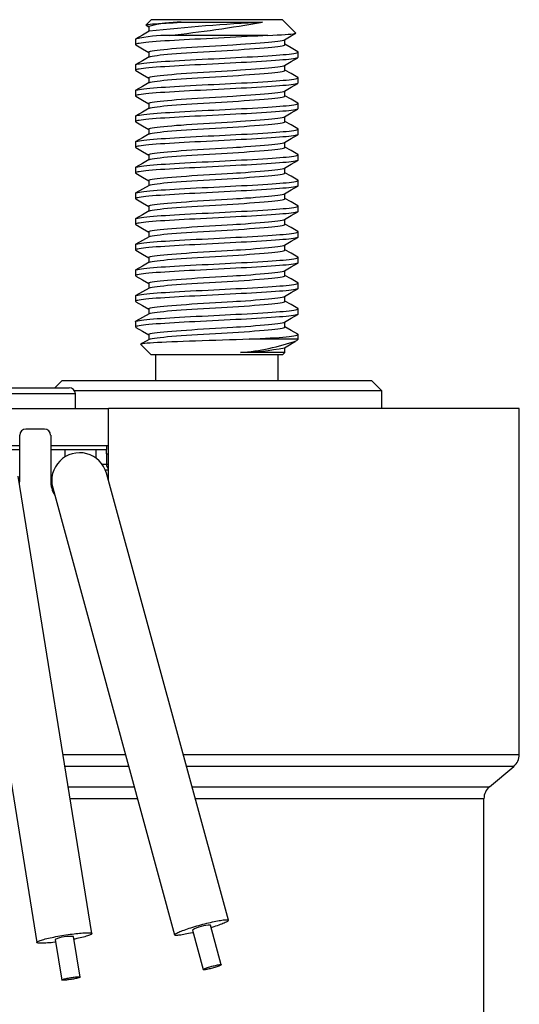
# Paper-space layout 'Sheet1' of a CAD drawing. Header units: millimetres. Extents: x 0 to 756, y -181 to 613.
# Tile 21 of 22: x 284 to 309, y 558 to 605. Entities that reach past the tile are written whole.
import ezdxf

# ---------------------------------------------------------------- set-up
doc = ezdxf.new("R2010")
doc.units = ezdxf.units.MM

psp = doc.layouts.new('Sheet1')

# ---------------------------------------------------------------- linework, layer by layer
at = {"color": 7, "linetype": 'Continuous', "lineweight": 25}
for p, q in [((290.826, 605.374), (290.572, 605.12)), ((297.176, 605.374), (290.826, 605.374)), ((297.823, 604.726), (297.176, 605.374)), ((290.576, 605.105), (290.699, 605.034)), ((290.699, 605.045), (290.699, 604.801)), ((292.279, 605.247), (296.206, 605.247)), ((290.064, 604.424), (290.064, 604.167)), ((296.467, 604.612), (291.701, 604.612)), ((297.303, 604.168), (297.303, 604.412)), ((290.699, 603.8), (290.699, 603.556)), ((297.938, 603.544), (297.938, 603.802)), ((290.064, 603.179), (290.064, 602.922)), ((297.303, 602.924), (297.303, 603.167)), ((290.699, 602.555), (290.699, 602.312)), ((297.938, 602.3), (297.938, 602.557)), ((290.064, 601.935), (290.064, 601.677)), ((297.303, 601.679), (297.303, 601.922)), ((290.699, 601.311), (290.699, 601.067)), ((297.938, 601.055), (297.938, 601.313)), ((290.064, 600.69), (290.064, 600.433)), ((297.303, 600.435), (297.303, 600.678)), ((290.699, 600.066), (290.699, 599.823)), ((297.938, 599.811), (297.938, 600.068)), ((290.064, 599.446), (290.064, 599.188)), ((297.303, 599.19), (297.303, 599.433)), ((290.699, 598.822), (290.699, 598.578)), ((297.938, 598.566), (297.938, 598.823)), ((290.064, 598.201), (290.064, 597.944)), ((297.303, 597.945), (297.303, 598.189)), ((290.699, 597.577), (290.699, 597.333)), ((297.938, 597.321), (297.938, 597.579)), ((290.064, 596.956), (290.064, 596.699)), ((297.303, 596.701), (297.303, 596.944)), ((290.699, 596.332), (290.699, 596.089)), ((297.938, 596.077), (297.938, 596.334)), ((290.064, 595.712), (290.064, 595.454)), ((297.303, 595.456), (297.303, 595.699)), ((290.699, 595.088), (290.699, 594.844)), ((297.938, 594.832), (297.938, 595.09)), ((290.064, 594.467), (290.064, 594.21)), ((297.303, 594.212), (297.303, 594.455)), ((290.699, 593.843), (290.699, 593.6)), ((297.938, 593.588), (297.938, 593.845)), ((290.064, 593.223), (290.064, 592.965)), ((297.303, 592.967), (297.303, 593.21)), ((290.699, 592.599), (290.699, 592.355)), ((297.938, 592.343), (297.938, 592.6)), ((290.064, 591.978), (290.064, 591.721)), ((297.303, 591.722), (297.303, 591.966)), ((290.699, 591.354), (290.699, 591.11)), ((297.938, 591.098), (297.938, 591.356)), ((290.064, 590.733), (290.064, 590.476)), ((297.303, 590.478), (297.303, 590.721)), ((290.699, 590.109), (290.699, 589.866)), ((297.938, 589.88), (297.938, 590.111)), ((290.313, 589.63), (290.826, 589.118)), ((297.938, 589.88), (295.566, 589.88)), ((297.875, 589.817), (297.938, 589.88)), ((297.176, 589.118), (290.826, 589.118)), ((291.029, 589.118), (291.029, 587.874)), ((297.303, 589.245), (295.142, 589.245)), ((296.972, 587.874), (296.972, 589.118)), ((297.176, 589.118), (297.303, 589.245)), ((297.303, 589.245), (297.303, 589.476)), ((286.501, 587.874), (286.154, 587.527)), ((286.501, 587.874), (290.304, 587.874)), ((290.304, 587.874), (301.501, 587.874)), ((302.001, 587.374), (301.501, 587.874)), ((287.151, 587.227), (282.151, 587.227)), ((282.451, 587.527), (286.851, 587.527)), ((290.057, 587.374), (287.112, 587.374)), ((287.151, 586.527), (287.151, 587.227)), ((302.001, 587.374), (290.057, 587.374)), ((302.001, 586.527), (302.001, 587.374)), ((272.551, 586.527), (288.751, 586.527)), ((288.751, 583.027), (288.751, 586.527)), ((308.654, 586.527), (288.751, 586.527)), ((308.654, 569.755), (308.654, 586.527)), ((285.651, 585.527), (284.751, 585.527)), ((284.451, 583.027), (284.451, 585.227)), ((285.951, 585.227), (285.951, 583.027)), ((281.651, 584.727), (284.451, 584.727)), ((284.451, 584.527), (281.651, 584.527)), ((285.951, 584.727), (288.651, 584.727)), ((288.651, 584.527), (285.951, 584.527)), ((286.651, 584.181), (286.651, 584.527)), ((288.151, 584.114), (288.151, 584.527)), ((288.651, 584.727), (288.751, 584.727)), ((288.651, 584.727), (288.651, 584.535)), ((288.651, 584.327), (288.651, 584.535)), ((288.651, 584.327), (288.751, 584.327)), ((288.651, 584.327), (288.651, 583.827)), ((288.438, 583.827), (288.651, 583.827)), ((288.651, 583.827), (288.751, 583.827)), ((288.751, 583.527), (288.605, 583.527)), ((294.558, 561.712), (288.653, 583.382)), ((287.947, 561.066), (284.383, 583.241)), ((281.718, 582.812), (285.281, 560.637)), ((286.048, 582.672), (291.953, 561.002)), ((286.552, 569.755), (289.568, 569.755)), ((292.367, 569.755), (308.654, 569.755)), ((289.728, 569.171), (286.645, 569.171)), ((308.382, 569.171), (292.527, 569.171)), ((307.212, 568.189), (308.382, 569.171)), ((286.803, 568.189), (289.996, 568.189)), ((292.794, 568.189), (307.212, 568.189)), ((290.155, 567.605), (286.897, 567.605)), ((306.94, 567.605), (292.953, 567.605)), ((306.94, 532.729), (306.94, 567.605)), ((294.213, 559.556), (293.69, 561.476)), ((287.374, 558.959), (287.059, 560.923)), ((292.821, 561.239), (293.344, 559.319)), ((286.17, 560.78), (286.486, 558.816))]:
    psp.add_line(p, q, dxfattribs=at)
at = {"color": 7, "linetype": 'Continuous', "lineweight": 25, "flags": 128}
for points in [[(290.716, 604.811), (290.397, 604.626), (290.078, 604.441)], [(290.577, 605.106), (290.568, 605.115), (290.584, 605.126), (290.623, 605.136), (290.686, 605.147), (290.774, 605.157), (290.888, 605.168), (291.018, 605.179), (291.171, 605.189), (291.346, 605.2), (291.542, 605.212), (291.709, 605.22), (291.889, 605.229), (292.079, 605.238), (292.279, 605.247)], [(296.467, 604.612), (296.233, 604.596), (295.987, 604.581), (295.731, 604.567), (295.467, 604.552), (295.198, 604.538), (294.925, 604.524), (294.648, 604.51), (294.364, 604.496), (294.075, 604.482), (293.784, 604.467), (293.494, 604.452), (293.205, 604.437), (292.938, 604.422), (292.677, 604.408), (292.424, 604.395), (292.181, 604.381), (291.948, 604.369), (291.712, 604.355), (291.485, 604.341), (291.27, 604.326), (291.068, 604.311), (290.881, 604.296), (290.712, 604.281), (290.569, 604.267), (290.443, 604.253), (290.335, 604.239), (290.245, 604.226), (290.174, 604.213), (290.117, 604.199), (290.08, 604.185), (290.064, 604.17), (290.069, 604.156), (290.081, 604.149)], [(290.701, 603.8), (290.706, 603.813), (290.737, 603.83), (290.791, 603.846), (290.87, 603.863), (290.974, 603.88), (291.102, 603.898), (291.254, 603.916), (291.428, 603.934), (291.618, 603.951), (291.825, 603.969), (292.047, 603.986), (292.279, 604.002), (292.529, 604.018), (292.793, 604.036), (293.069, 604.053), (293.354, 604.071), (293.645, 604.089), (293.933, 604.107), (294.219, 604.124), (294.501, 604.141), (294.776, 604.157), (294.96, 604.168), (295.142, 604.18), (295.396, 604.196), (295.642, 604.213), (295.878, 604.23), (296.101, 604.247), (296.308, 604.264), (296.498, 604.281), (296.668, 604.297), (296.818, 604.313), (296.956, 604.33), (297.074, 604.347), (297.168, 604.364), (297.239, 604.382), (297.283, 604.401), (297.284, 604.401)], [(296.467, 604.612), (296.706, 604.622), (296.927, 604.633), (297.131, 604.644), (297.312, 604.654), (297.463, 604.664), (297.59, 604.675), (297.693, 604.686), (297.733, 604.691), (297.767, 604.697), (297.81, 604.708), (297.827, 604.718), (297.822, 604.724)], [(297.284, 604.401), (297.603, 604.586), (297.818, 604.711)], [(290.079, 604.149), (290.398, 603.964), (290.699, 603.789)], [(290.719, 603.566), (290.737, 603.576), (290.791, 603.592), (290.87, 603.609), (290.974, 603.626), (291.102, 603.644), (291.254, 603.662), (291.428, 603.68), (291.618, 603.697), (291.825, 603.715), (292.047, 603.732), (292.279, 603.748), (292.529, 603.764), (292.793, 603.782), (293.069, 603.799), (293.354, 603.817), (293.645, 603.835), (293.933, 603.853), (294.219, 603.87), (294.501, 603.887), (294.776, 603.903), (295.05, 603.92), (295.32, 603.937), (295.582, 603.955), (295.833, 603.973), (296.07, 603.991), (296.287, 604.009), (296.485, 604.026), (296.662, 604.043), (296.818, 604.059), (296.954, 604.075), (297.07, 604.092), (297.163, 604.109), (297.234, 604.127), (297.28, 604.145), (297.301, 604.162), (297.3, 604.168)], [(297.923, 603.819), (297.604, 604.004), (297.303, 604.179)], [(297.935, 603.544), (297.932, 603.533), (297.905, 603.518), (297.856, 603.503), (297.791, 603.489), (297.708, 603.475), (297.608, 603.461), (297.492, 603.448), (297.36, 603.435), (297.204, 603.421), (297.029, 603.407), (296.837, 603.393), (296.627, 603.378), (296.403, 603.363), (296.165, 603.348), (295.93, 603.333), (295.687, 603.319), (295.437, 603.306), (295.182, 603.292), (294.925, 603.28), (294.648, 603.266), (294.364, 603.252), (294.075, 603.237), (293.784, 603.222), (293.494, 603.207), (293.205, 603.192), (292.938, 603.178), (292.677, 603.164), (292.424, 603.15), (292.181, 603.137), (291.948, 603.124), (291.712, 603.11), (291.485, 603.096), (291.27, 603.081), (291.068, 603.067), (290.881, 603.052), (290.712, 603.036), (290.569, 603.022), (290.443, 603.008), (290.335, 602.995), (290.245, 602.981), (290.174, 602.968), (290.117, 602.955), (290.08, 602.94), (290.064, 602.926), (290.069, 602.911), (290.081, 602.904)], [(290.066, 603.179), (290.065, 603.186), (290.083, 603.199), (290.12, 603.213), (290.174, 603.226), (290.25, 603.239), (290.347, 603.254), (290.464, 603.268), (290.602, 603.283), (290.758, 603.298), (290.933, 603.313), (291.113, 603.327), (291.306, 603.341), (291.511, 603.355), (291.726, 603.368), (291.948, 603.381), (292.195, 603.395), (292.454, 603.409), (292.724, 603.424), (293.002, 603.439), (293.287, 603.454), (293.577, 603.469), (293.851, 603.483), (294.125, 603.497), (294.397, 603.511), (294.664, 603.524), (294.925, 603.537), (295.198, 603.551), (295.467, 603.565), (295.731, 603.579), (295.988, 603.594), (296.234, 603.609), (296.468, 603.624), (296.677, 603.639), (296.871, 603.652), (297.05, 603.666), (297.214, 603.68), (297.36, 603.692), (297.499, 603.706), (297.621, 603.72), (297.725, 603.735), (297.809, 603.75), (297.872, 603.765), (297.915, 603.78), (297.935, 603.794), (297.936, 603.808), (297.921, 603.819)], [(290.716, 603.566), (290.397, 603.381), (290.078, 603.197)], [(297.284, 603.156), (297.603, 603.342), (297.922, 603.527)], [(290.079, 602.904), (290.398, 602.719), (290.699, 602.545)], [(290.701, 602.555), (290.706, 602.569), (290.737, 602.586), (290.791, 602.602), (290.87, 602.618), (290.974, 602.635), (291.102, 602.653), (291.254, 602.671), (291.428, 602.689), (291.618, 602.707), (291.825, 602.724), (292.047, 602.741), (292.279, 602.757), (292.529, 602.774), (292.793, 602.791), (293.069, 602.809), (293.354, 602.827), (293.645, 602.845), (293.933, 602.862), (294.219, 602.88), (294.501, 602.897), (294.776, 602.913), (294.96, 602.924), (295.142, 602.935), (295.396, 602.952), (295.642, 602.968), (295.878, 602.986), (296.101, 603.003), (296.308, 603.02), (296.498, 603.037), (296.668, 603.053), (296.818, 603.068), (296.956, 603.085), (297.074, 603.102), (297.168, 603.12), (297.239, 603.138), (297.283, 603.156), (297.284, 603.156)], [(290.719, 602.322), (290.737, 602.332), (290.791, 602.348), (290.87, 602.364), (290.974, 602.381), (291.102, 602.399), (291.254, 602.417), (291.428, 602.435), (291.618, 602.453), (291.825, 602.47), (292.047, 602.487), (292.279, 602.503), (292.529, 602.52), (292.793, 602.537), (293.069, 602.555), (293.354, 602.573), (293.645, 602.591), (293.933, 602.608), (294.219, 602.626), (294.501, 602.643), (294.776, 602.659), (295.05, 602.675), (295.32, 602.693), (295.582, 602.71), (295.833, 602.728), (296.07, 602.746), (296.287, 602.764), (296.485, 602.781), (296.662, 602.798), (296.818, 602.814), (296.954, 602.831), (297.07, 602.847), (297.163, 602.865), (297.234, 602.882), (297.28, 602.9), (297.301, 602.918), (297.3, 602.924)], [(297.923, 602.574), (297.604, 602.759), (297.303, 602.934)], [(290.066, 601.935), (290.065, 601.941), (290.083, 601.955), (290.12, 601.968), (290.174, 601.981), (290.25, 601.995), (290.347, 602.009), (290.464, 602.024), (290.602, 602.038), (290.758, 602.054), (290.933, 602.069), (291.113, 602.083), (291.306, 602.097), (291.511, 602.11), (291.726, 602.124), (291.948, 602.137), (292.195, 602.15), (292.454, 602.165), (292.724, 602.179), (293.002, 602.194), (293.287, 602.209), (293.577, 602.224), (293.851, 602.238), (294.125, 602.252), (294.397, 602.266), (294.664, 602.279), (294.925, 602.292), (295.198, 602.306), (295.467, 602.32), (295.731, 602.335), (295.988, 602.35), (296.234, 602.365), (296.468, 602.38), (296.677, 602.394), (296.871, 602.408), (297.05, 602.422), (297.214, 602.435), (297.36, 602.448), (297.499, 602.462), (297.621, 602.476), (297.725, 602.49), (297.809, 602.505), (297.872, 602.52), (297.915, 602.535), (297.935, 602.549), (297.936, 602.563), (297.921, 602.574)], [(297.935, 602.3), (297.932, 602.289), (297.905, 602.274), (297.856, 602.259), (297.791, 602.244), (297.708, 602.23), (297.608, 602.217), (297.492, 602.203), (297.36, 602.19), (297.204, 602.177), (297.029, 602.163), (296.837, 602.148), (296.627, 602.133), (296.403, 602.118), (296.165, 602.103), (295.93, 602.089), (295.687, 602.075), (295.437, 602.061), (295.182, 602.048), (294.925, 602.035), (294.648, 602.021), (294.364, 602.007), (294.075, 601.992), (293.784, 601.978), (293.494, 601.963), (293.205, 601.947), (292.938, 601.933), (292.677, 601.919), (292.424, 601.906), (292.181, 601.892), (291.948, 601.879), (291.712, 601.866), (291.485, 601.851), (291.27, 601.837), (291.068, 601.822), (290.881, 601.807), (290.712, 601.792), (290.569, 601.778), (290.443, 601.764), (290.335, 601.75), (290.245, 601.737), (290.174, 601.724), (290.117, 601.71), (290.08, 601.696), (290.064, 601.681), (290.069, 601.666), (290.081, 601.66)], [(290.716, 602.322), (290.397, 602.137), (290.078, 601.952)], [(297.284, 601.912), (297.603, 602.097), (297.922, 602.282)], [(290.079, 601.66), (290.398, 601.475), (290.699, 601.3)], [(290.701, 601.311), (290.706, 601.324), (290.737, 601.341), (290.791, 601.357), (290.87, 601.374), (290.974, 601.391), (291.102, 601.409), (291.254, 601.427), (291.428, 601.445), (291.618, 601.462), (291.825, 601.48), (292.047, 601.497), (292.279, 601.513), (292.529, 601.529), (292.793, 601.546), (293.069, 601.564), (293.354, 601.582), (293.645, 601.6), (293.933, 601.618), (294.219, 601.635), (294.501, 601.652), (294.776, 601.668), (294.96, 601.679), (295.142, 601.691), (295.396, 601.707), (295.642, 601.724), (295.878, 601.741), (296.101, 601.758), (296.308, 601.775), (296.498, 601.792), (296.668, 601.808), (296.818, 601.824), (296.956, 601.84), (297.074, 601.858), (297.168, 601.875), (297.239, 601.893), (297.283, 601.911), (297.284, 601.912)], [(290.719, 601.077), (290.737, 601.087), (290.791, 601.103), (290.87, 601.12), (290.974, 601.137), (291.102, 601.155), (291.254, 601.173), (291.428, 601.191), (291.618, 601.208), (291.825, 601.226), (292.047, 601.243), (292.279, 601.259), (292.529, 601.275), (292.793, 601.292), (293.069, 601.31), (293.354, 601.328), (293.645, 601.346), (293.933, 601.364), (294.219, 601.381), (294.501, 601.398), (294.776, 601.414), (295.05, 601.431), (295.32, 601.448), (295.582, 601.466), (295.833, 601.484), (296.07, 601.502), (296.287, 601.519), (296.485, 601.537), (296.662, 601.554), (296.818, 601.57), (296.954, 601.586), (297.07, 601.603), (297.163, 601.62), (297.234, 601.638), (297.28, 601.656), (297.301, 601.673), (297.3, 601.679)], [(297.923, 601.33), (297.604, 601.515), (297.303, 601.689)], [(297.935, 601.055), (297.932, 601.044), (297.905, 601.029), (297.856, 601.014), (297.791, 601), (297.708, 600.986), (297.608, 600.972), (297.492, 600.959), (297.36, 600.946), (297.204, 600.932), (297.029, 600.918), (296.837, 600.903), (296.627, 600.889), (296.403, 600.873), (296.165, 600.858), (295.93, 600.844), (295.687, 600.83), (295.437, 600.817), (295.182, 600.803), (294.925, 600.79), (294.648, 600.777), (294.364, 600.762), (294.075, 600.748), (293.784, 600.733), (293.494, 600.718), (293.205, 600.703), (292.938, 600.689), (292.677, 600.675), (292.424, 600.661), (292.181, 600.648), (291.948, 600.635), (291.712, 600.621), (291.485, 600.607), (291.27, 600.592), (291.068, 600.577), (290.881, 600.562), (290.712, 600.547), (290.569, 600.533), (290.443, 600.519), (290.335, 600.505), (290.245, 600.492), (290.174, 600.479), (290.117, 600.465), (290.08, 600.451), (290.064, 600.437), (290.069, 600.422), (290.081, 600.415)], [(290.066, 600.69), (290.065, 600.697), (290.083, 600.71), (290.12, 600.724), (290.174, 600.737), (290.25, 600.75), (290.347, 600.764), (290.464, 600.779), (290.602, 600.794), (290.758, 600.809), (290.933, 600.824), (291.113, 600.838), (291.306, 600.852), (291.511, 600.866), (291.726, 600.879), (291.948, 600.892), (292.195, 600.906), (292.454, 600.92), (292.724, 600.935), (293.002, 600.949), (293.287, 600.964), (293.577, 600.98), (293.851, 600.994), (294.125, 601.008), (294.397, 601.021), (294.664, 601.035), (294.925, 601.048), (295.198, 601.061), (295.467, 601.076), (295.731, 601.09), (295.988, 601.105), (296.234, 601.12), (296.468, 601.135), (296.677, 601.149), (296.871, 601.163), (297.05, 601.177), (297.214, 601.19), (297.36, 601.203), (297.499, 601.217), (297.621, 601.231), (297.725, 601.246), (297.809, 601.261), (297.872, 601.276), (297.915, 601.291), (297.935, 601.305), (297.936, 601.319), (297.921, 601.33)], [(290.716, 601.077), (290.397, 600.892), (290.078, 600.707)], [(297.284, 600.667), (297.603, 600.852), (297.922, 601.037)], [(290.701, 600.066), (290.706, 600.079), (290.737, 600.096), (290.791, 600.113), (290.87, 600.129), (290.974, 600.146), (291.102, 600.164), (291.254, 600.182), (291.428, 600.2), (291.618, 600.218), (291.825, 600.235), (292.047, 600.252), (292.279, 600.268), (292.529, 600.285), (292.793, 600.302), (293.069, 600.319), (293.354, 600.337), (293.645, 600.356), (293.933, 600.373), (294.219, 600.391), (294.501, 600.407), (294.776, 600.424), (294.96, 600.435), (295.142, 600.446), (295.396, 600.462), (295.642, 600.479), (295.878, 600.496), (296.101, 600.514), (296.308, 600.531), (296.498, 600.547), (296.668, 600.564), (296.818, 600.579), (296.956, 600.596), (297.074, 600.613), (297.168, 600.631), (297.239, 600.649), (297.283, 600.667), (297.284, 600.667)], [(290.066, 599.446), (290.065, 599.452), (290.083, 599.466), (290.12, 599.479), (290.174, 599.492), (290.25, 599.506), (290.347, 599.52), (290.464, 599.534), (290.602, 599.549), (290.758, 599.564), (290.933, 599.579), (291.113, 599.594), (291.306, 599.608), (291.511, 599.621), (291.726, 599.635), (291.948, 599.647), (292.195, 599.661), (292.454, 599.675), (292.724, 599.69), (293.002, 599.705), (293.287, 599.72), (293.577, 599.735), (293.851, 599.749), (294.125, 599.763), (294.397, 599.777), (294.664, 599.79), (294.925, 599.803), (295.198, 599.817), (295.467, 599.831), (295.731, 599.846), (295.988, 599.86), (296.234, 599.875), (296.468, 599.891), (296.677, 599.905), (296.871, 599.919), (297.05, 599.932), (297.214, 599.946), (297.36, 599.959), (297.499, 599.972), (297.621, 599.987), (297.725, 600.001), (297.809, 600.016), (297.872, 600.031), (297.915, 600.046), (297.935, 600.06), (297.936, 600.074), (297.921, 600.085)], [(290.079, 600.415), (290.398, 600.23), (290.699, 600.056)], [(290.719, 599.832), (290.737, 599.842), (290.791, 599.859), (290.87, 599.875), (290.974, 599.892), (291.102, 599.91), (291.254, 599.928), (291.428, 599.946), (291.618, 599.964), (291.825, 599.981), (292.047, 599.998), (292.279, 600.014), (292.529, 600.031), (292.793, 600.048), (293.069, 600.065), (293.354, 600.083), (293.645, 600.102), (293.933, 600.119), (294.219, 600.137), (294.501, 600.153), (294.776, 600.17), (295.05, 600.186), (295.32, 600.203), (295.582, 600.221), (295.833, 600.239), (296.07, 600.257), (296.287, 600.275), (296.485, 600.292), (296.662, 600.309), (296.818, 600.325), (296.954, 600.341), (297.07, 600.358), (297.163, 600.376), (297.234, 600.393), (297.28, 600.411), (297.301, 600.429), (297.3, 600.435)], [(297.923, 600.085), (297.604, 600.27), (297.303, 600.445)], [(297.935, 599.811), (297.932, 599.799), (297.905, 599.784), (297.856, 599.769), (297.791, 599.755), (297.708, 599.741), (297.608, 599.728), (297.492, 599.714), (297.36, 599.701), (297.204, 599.688), (297.029, 599.673), (296.837, 599.659), (296.627, 599.644), (296.403, 599.629), (296.165, 599.614), (295.93, 599.6), (295.687, 599.586), (295.437, 599.572), (295.182, 599.559), (294.925, 599.546), (294.648, 599.532), (294.364, 599.518), (294.075, 599.503), (293.784, 599.488), (293.494, 599.473), (293.205, 599.458), (292.938, 599.444), (292.677, 599.43), (292.424, 599.416), (292.181, 599.403), (291.948, 599.39), (291.712, 599.376), (291.485, 599.362), (291.27, 599.348), (291.068, 599.333), (290.881, 599.318), (290.712, 599.303), (290.569, 599.288), (290.443, 599.275), (290.335, 599.261), (290.245, 599.247), (290.174, 599.235), (290.117, 599.221), (290.08, 599.207), (290.064, 599.192), (290.069, 599.177), (290.081, 599.17)], [(290.716, 599.833), (290.397, 599.648), (290.078, 599.463)], [(297.284, 599.423), (297.603, 599.608), (297.922, 599.793)], [(290.079, 599.17), (290.398, 598.985), (290.699, 598.811)], [(290.701, 598.822), (290.706, 598.835), (290.737, 598.852), (290.791, 598.868), (290.87, 598.884), (290.974, 598.902), (291.102, 598.919), (291.254, 598.937), (291.428, 598.955), (291.618, 598.973), (291.825, 598.99), (292.047, 599.007), (292.279, 599.024), (292.529, 599.04), (292.793, 599.057), (293.069, 599.075), (293.354, 599.093), (293.645, 599.111), (293.933, 599.129), (294.219, 599.146), (294.501, 599.163), (294.776, 599.179), (294.96, 599.19), (295.142, 599.201), (295.396, 599.218), (295.642, 599.235), (295.878, 599.252), (296.101, 599.269), (296.308, 599.286), (296.498, 599.303), (296.668, 599.319), (296.818, 599.335), (296.956, 599.351), (297.074, 599.368), (297.168, 599.386), (297.239, 599.404), (297.283, 599.422), (297.284, 599.423)], [(290.719, 598.588), (290.737, 598.598), (290.791, 598.614), (290.87, 598.63), (290.974, 598.648), (291.102, 598.665), (291.254, 598.683), (291.428, 598.701), (291.618, 598.719), (291.825, 598.736), (292.047, 598.753), (292.279, 598.77), (292.529, 598.786), (292.793, 598.803), (293.069, 598.821), (293.354, 598.839), (293.645, 598.857), (293.933, 598.875), (294.219, 598.892), (294.501, 598.909), (294.776, 598.925), (295.05, 598.942), (295.32, 598.959), (295.582, 598.976), (295.833, 598.994), (296.07, 599.013), (296.287, 599.03), (296.485, 599.048), (296.662, 599.064), (296.818, 599.081), (296.954, 599.097), (297.07, 599.114), (297.163, 599.131), (297.234, 599.149), (297.28, 599.166), (297.301, 599.184), (297.3, 599.19)], [(297.923, 598.841), (297.604, 599.025), (297.303, 599.2)], [(290.066, 598.201), (290.065, 598.207), (290.083, 598.221), (290.12, 598.234), (290.174, 598.247), (290.25, 598.261), (290.347, 598.275), (290.464, 598.29), (290.602, 598.305), (290.758, 598.32), (290.933, 598.335), (291.113, 598.349), (291.306, 598.363), (291.511, 598.377), (291.726, 598.39), (291.948, 598.403), (292.195, 598.417), (292.454, 598.431), (292.724, 598.445), (293.002, 598.46), (293.287, 598.475), (293.577, 598.49), (293.851, 598.505), (294.125, 598.519), (294.397, 598.532), (294.664, 598.546), (294.925, 598.558), (295.198, 598.572), (295.467, 598.586), (295.731, 598.601), (295.988, 598.616), (296.234, 598.631), (296.468, 598.646), (296.677, 598.66), (296.871, 598.674), (297.05, 598.688), (297.214, 598.701), (297.36, 598.714), (297.499, 598.728), (297.621, 598.742), (297.725, 598.757), (297.809, 598.771), (297.872, 598.786), (297.915, 598.802), (297.935, 598.816), (297.936, 598.83), (297.921, 598.84)], [(297.935, 598.566), (297.932, 598.555), (297.905, 598.54), (297.856, 598.525), (297.791, 598.511), (297.708, 598.497), (297.608, 598.483), (297.492, 598.47), (297.36, 598.457), (297.204, 598.443), (297.029, 598.429), (296.837, 598.414), (296.627, 598.399), (296.403, 598.384), (296.165, 598.369), (295.93, 598.355), (295.687, 598.341), (295.437, 598.327), (295.182, 598.314), (294.925, 598.301), (294.648, 598.287), (294.364, 598.273), (294.075, 598.259), (293.784, 598.244), (293.494, 598.229), (293.205, 598.214), (292.938, 598.199), (292.677, 598.185), (292.424, 598.172), (292.181, 598.158), (291.948, 598.146), (291.712, 598.132), (291.485, 598.118), (291.27, 598.103), (291.068, 598.088), (290.881, 598.073), (290.712, 598.058), (290.569, 598.044), (290.443, 598.03), (290.335, 598.016), (290.245, 598.003), (290.174, 597.99), (290.117, 597.976), (290.08, 597.962), (290.064, 597.947), (290.069, 597.933), (290.081, 597.926)], [(290.716, 598.588), (290.397, 598.403), (290.078, 598.218)], [(290.701, 597.577), (290.706, 597.59), (290.737, 597.607), (290.791, 597.623), (290.87, 597.64), (290.974, 597.657), (291.102, 597.675), (291.254, 597.693), (291.428, 597.711), (291.618, 597.728), (291.825, 597.746), (292.047, 597.763), (292.279, 597.779), (292.529, 597.795), (292.793, 597.813), (293.069, 597.83), (293.354, 597.848), (293.645, 597.866), (293.933, 597.884), (294.219, 597.901), (294.501, 597.918), (294.776, 597.934), (294.96, 597.945), (295.142, 597.957), (295.396, 597.973), (295.642, 597.99), (295.878, 598.007), (296.101, 598.024), (296.308, 598.041), (296.498, 598.058), (296.668, 598.074), (296.818, 598.09), (296.956, 598.107), (297.074, 598.124), (297.168, 598.141), (297.239, 598.159), (297.283, 598.178), (297.284, 598.178)], [(297.284, 598.178), (297.603, 598.363), (297.922, 598.548)], [(290.079, 597.926), (290.398, 597.741), (290.699, 597.566)], [(290.719, 597.343), (290.737, 597.353), (290.791, 597.369), (290.87, 597.386), (290.974, 597.403), (291.102, 597.421), (291.254, 597.439), (291.428, 597.457), (291.618, 597.474), (291.825, 597.492), (292.047, 597.509), (292.279, 597.525), (292.529, 597.541), (292.793, 597.559), (293.069, 597.576), (293.354, 597.594), (293.645, 597.612), (293.933, 597.63), (294.219, 597.647), (294.501, 597.664), (294.776, 597.68), (295.05, 597.697), (295.32, 597.714), (295.582, 597.732), (295.833, 597.75), (296.07, 597.768), (296.287, 597.786), (296.485, 597.803), (296.662, 597.82), (296.818, 597.836), (296.954, 597.852), (297.07, 597.869), (297.163, 597.886), (297.234, 597.904), (297.28, 597.922), (297.301, 597.939), (297.3, 597.945)], [(297.923, 597.596), (297.604, 597.781), (297.303, 597.956)], [(297.935, 597.321), (297.932, 597.31), (297.905, 597.295), (297.856, 597.28), (297.791, 597.266), (297.708, 597.252), (297.608, 597.238), (297.492, 597.225), (297.36, 597.212), (297.204, 597.198), (297.029, 597.184), (296.837, 597.17), (296.627, 597.155), (296.403, 597.14), (296.165, 597.125), (295.93, 597.11), (295.687, 597.096), (295.437, 597.083), (295.182, 597.069), (294.925, 597.057), (294.648, 597.043), (294.364, 597.029), (294.075, 597.014), (293.784, 596.999), (293.494, 596.984), (293.205, 596.969), (292.938, 596.955), (292.677, 596.941), (292.424, 596.927), (292.181, 596.914), (291.948, 596.901), (291.712, 596.887), (291.485, 596.873), (291.27, 596.858), (291.068, 596.844), (290.881, 596.829), (290.712, 596.813), (290.569, 596.799), (290.443, 596.785), (290.335, 596.772), (290.245, 596.758), (290.174, 596.745), (290.117, 596.732), (290.08, 596.717), (290.064, 596.703), (290.069, 596.688), (290.081, 596.681)], [(290.066, 596.956), (290.065, 596.963), (290.083, 596.976), (290.12, 596.99), (290.174, 597.003), (290.25, 597.016), (290.347, 597.031), (290.464, 597.045), (290.602, 597.06), (290.758, 597.075), (290.933, 597.09), (291.113, 597.104), (291.306, 597.118), (291.511, 597.132), (291.726, 597.145), (291.948, 597.158), (292.195, 597.172), (292.454, 597.186), (292.724, 597.201), (293.002, 597.216), (293.287, 597.231), (293.577, 597.246), (293.851, 597.26), (294.125, 597.274), (294.397, 597.288), (294.664, 597.301), (294.925, 597.314), (295.198, 597.328), (295.467, 597.342), (295.731, 597.356), (295.988, 597.371), (296.234, 597.386), (296.468, 597.401), (296.677, 597.416), (296.871, 597.429), (297.05, 597.443), (297.214, 597.457), (297.36, 597.469), (297.499, 597.483), (297.621, 597.497), (297.725, 597.512), (297.809, 597.527), (297.872, 597.542), (297.915, 597.557), (297.935, 597.571), (297.936, 597.585), (297.921, 597.596)], [(290.716, 597.343), (290.397, 597.158), (290.078, 596.974)], [(297.284, 596.933), (297.603, 597.119), (297.922, 597.304)], [(290.701, 596.332), (290.706, 596.346), (290.737, 596.363), (290.791, 596.379), (290.87, 596.395), (290.974, 596.412), (291.102, 596.43), (291.254, 596.448), (291.428, 596.466), (291.618, 596.484), (291.825, 596.501), (292.047, 596.518), (292.279, 596.534), (292.529, 596.551), (292.793, 596.568), (293.069, 596.586), (293.354, 596.604), (293.645, 596.622), (293.933, 596.639), (294.219, 596.657), (294.501, 596.674), (294.776, 596.69), (294.96, 596.701), (295.142, 596.712), (295.396, 596.729), (295.642, 596.745), (295.878, 596.763), (296.101, 596.78), (296.308, 596.797), (296.498, 596.814), (296.668, 596.83), (296.818, 596.845), (296.956, 596.862), (297.074, 596.879), (297.168, 596.897), (297.239, 596.915), (297.283, 596.933), (297.284, 596.933)], [(290.719, 596.099), (290.737, 596.109), (290.791, 596.125), (290.87, 596.141), (290.974, 596.158), (291.102, 596.176), (291.254, 596.194), (291.428, 596.212), (291.618, 596.23), (291.825, 596.247), (292.047, 596.264), (292.279, 596.28), (292.529, 596.297), (292.793, 596.314), (293.069, 596.332), (293.354, 596.35), (293.645, 596.368), (293.933, 596.385), (294.219, 596.403), (294.501, 596.42), (294.776, 596.436), (295.05, 596.452), (295.32, 596.47), (295.582, 596.487), (295.833, 596.505), (296.07, 596.523), (296.287, 596.541), (296.485, 596.558), (296.662, 596.575), (296.818, 596.591), (296.954, 596.608), (297.07, 596.624), (297.163, 596.642), (297.234, 596.659), (297.28, 596.677), (297.301, 596.695), (297.3, 596.701)], [(297.923, 596.351), (297.604, 596.536), (297.303, 596.711)], [(290.066, 595.712), (290.065, 595.718), (290.083, 595.732), (290.12, 595.745), (290.174, 595.758), (290.25, 595.772), (290.347, 595.786), (290.464, 595.801), (290.602, 595.815), (290.758, 595.831), (290.933, 595.846), (291.113, 595.86), (291.306, 595.874), (291.511, 595.887), (291.726, 595.901), (291.948, 595.914), (292.195, 595.927), (292.454, 595.942), (292.724, 595.956), (293.002, 595.971), (293.287, 595.986), (293.577, 596.001), (293.851, 596.015), (294.125, 596.029), (294.397, 596.043), (294.664, 596.056), (294.925, 596.069), (295.198, 596.083), (295.467, 596.097), (295.731, 596.112), (295.988, 596.127), (296.234, 596.142), (296.468, 596.157), (296.677, 596.171), (296.871, 596.185), (297.05, 596.199), (297.214, 596.212), (297.36, 596.225), (297.499, 596.239), (297.621, 596.253), (297.725, 596.267), (297.809, 596.282), (297.872, 596.297), (297.915, 596.312), (297.935, 596.326), (297.936, 596.34), (297.921, 596.351)], [(290.079, 596.681), (290.398, 596.496), (290.699, 596.322)], [(297.935, 596.077), (297.932, 596.066), (297.905, 596.051), (297.856, 596.036), (297.791, 596.021), (297.708, 596.007), (297.608, 595.994), (297.492, 595.98), (297.36, 595.967), (297.204, 595.954), (297.029, 595.94), (296.837, 595.925), (296.627, 595.91), (296.403, 595.895), (296.165, 595.88), (295.93, 595.866), (295.687, 595.852), (295.437, 595.838), (295.182, 595.825), (294.925, 595.812), (294.648, 595.798), (294.364, 595.784), (294.075, 595.769), (293.784, 595.755), (293.494, 595.74), (293.205, 595.724), (292.938, 595.71), (292.677, 595.696), (292.424, 595.683), (292.181, 595.669), (291.948, 595.656), (291.712, 595.643), (291.485, 595.628), (291.27, 595.614), (291.068, 595.599), (290.881, 595.584), (290.712, 595.569), (290.569, 595.555), (290.443, 595.541), (290.335, 595.527), (290.245, 595.514), (290.174, 595.501), (290.117, 595.487), (290.08, 595.473), (290.064, 595.458), (290.069, 595.443), (290.081, 595.437)], [(290.716, 596.099), (290.397, 595.914), (290.078, 595.729)], [(297.284, 595.689), (297.603, 595.874), (297.922, 596.059)], [(290.079, 595.437), (290.398, 595.252), (290.699, 595.077)], [(290.701, 595.088), (290.706, 595.101), (290.737, 595.118), (290.791, 595.134), (290.87, 595.151), (290.974, 595.168), (291.102, 595.186), (291.254, 595.204), (291.428, 595.222), (291.618, 595.239), (291.825, 595.257), (292.047, 595.274), (292.279, 595.29), (292.529, 595.306), (292.793, 595.323), (293.069, 595.341), (293.354, 595.359), (293.645, 595.377), (293.933, 595.395), (294.219, 595.412), (294.501, 595.429), (294.776, 595.445), (294.96, 595.456), (295.142, 595.468), (295.396, 595.484), (295.642, 595.501), (295.878, 595.518), (296.101, 595.535), (296.308, 595.552), (296.498, 595.569), (296.668, 595.585), (296.818, 595.601), (296.956, 595.617), (297.074, 595.635), (297.168, 595.652), (297.239, 595.67), (297.283, 595.688), (297.284, 595.689)], [(290.719, 594.854), (290.737, 594.864), (290.791, 594.88), (290.87, 594.897), (290.974, 594.914), (291.102, 594.932), (291.254, 594.95), (291.428, 594.968), (291.618, 594.985), (291.825, 595.003), (292.047, 595.02), (292.279, 595.036), (292.529, 595.052), (292.793, 595.069), (293.069, 595.087), (293.354, 595.105), (293.645, 595.123), (293.933, 595.141), (294.219, 595.158), (294.501, 595.175), (294.776, 595.191), (295.05, 595.208), (295.32, 595.225), (295.582, 595.243), (295.833, 595.261), (296.07, 595.279), (296.287, 595.296), (296.485, 595.314), (296.662, 595.331), (296.818, 595.347), (296.954, 595.363), (297.07, 595.38), (297.163, 595.397), (297.234, 595.415), (297.28, 595.433), (297.301, 595.45), (297.3, 595.456)], [(297.923, 595.107), (297.604, 595.292), (297.303, 595.466)], [(297.935, 594.832), (297.932, 594.821), (297.905, 594.806), (297.856, 594.791), (297.791, 594.777), (297.708, 594.763), (297.608, 594.749), (297.492, 594.736), (297.36, 594.723), (297.204, 594.709), (297.029, 594.695), (296.837, 594.68), (296.627, 594.666), (296.403, 594.65), (296.165, 594.635), (295.93, 594.621), (295.687, 594.607), (295.437, 594.594), (295.182, 594.58), (294.925, 594.567), (294.648, 594.554), (294.364, 594.539), (294.075, 594.525), (293.784, 594.51), (293.494, 594.495), (293.205, 594.48), (292.938, 594.466), (292.677, 594.452), (292.424, 594.438), (292.181, 594.425), (291.948, 594.412), (291.712, 594.398), (291.485, 594.384), (291.27, 594.369), (291.068, 594.354), (290.881, 594.339), (290.712, 594.324), (290.569, 594.31), (290.443, 594.296), (290.335, 594.282), (290.245, 594.269), (290.174, 594.256), (290.117, 594.242), (290.08, 594.228), (290.064, 594.214), (290.069, 594.199), (290.081, 594.192)], [(290.066, 594.467), (290.065, 594.474), (290.083, 594.487), (290.12, 594.501), (290.174, 594.514), (290.25, 594.527), (290.347, 594.541), (290.464, 594.556), (290.602, 594.571), (290.758, 594.586), (290.933, 594.601), (291.113, 594.615), (291.306, 594.629), (291.511, 594.643), (291.726, 594.656), (291.948, 594.669), (292.195, 594.683), (292.454, 594.697), (292.724, 594.712), (293.002, 594.726), (293.287, 594.741), (293.577, 594.757), (293.851, 594.771), (294.125, 594.785), (294.397, 594.798), (294.664, 594.812), (294.925, 594.825), (295.198, 594.838), (295.467, 594.853), (295.731, 594.867), (295.988, 594.882), (296.234, 594.897), (296.468, 594.912), (296.677, 594.926), (296.871, 594.94), (297.05, 594.954), (297.214, 594.967), (297.36, 594.98), (297.499, 594.994), (297.621, 595.008), (297.725, 595.023), (297.809, 595.038), (297.872, 595.053), (297.915, 595.068), (297.935, 595.082), (297.936, 595.096), (297.921, 595.107)], [(290.716, 594.854), (290.397, 594.669), (290.078, 594.484)], [(297.284, 594.444), (297.603, 594.629), (297.922, 594.814)], [(290.701, 593.843), (290.706, 593.856), (290.737, 593.873), (290.791, 593.89), (290.87, 593.906), (290.974, 593.923), (291.102, 593.941), (291.254, 593.959), (291.428, 593.977), (291.618, 593.995), (291.825, 594.012), (292.047, 594.029), (292.279, 594.045), (292.529, 594.062), (292.793, 594.079), (293.069, 594.096), (293.354, 594.114), (293.645, 594.133), (293.933, 594.15), (294.219, 594.168), (294.501, 594.184), (294.776, 594.201), (294.96, 594.212), (295.142, 594.223), (295.396, 594.239), (295.642, 594.256), (295.878, 594.273), (296.101, 594.291), (296.308, 594.308), (296.498, 594.324), (296.668, 594.341), (296.818, 594.356), (296.956, 594.373), (297.074, 594.39), (297.168, 594.408), (297.239, 594.426), (297.283, 594.444), (297.284, 594.444)], [(290.066, 593.223), (290.065, 593.229), (290.083, 593.243), (290.12, 593.256), (290.174, 593.269), (290.25, 593.283), (290.347, 593.297), (290.464, 593.311), (290.602, 593.326), (290.758, 593.341), (290.933, 593.356), (291.113, 593.371), (291.306, 593.385), (291.511, 593.398), (291.726, 593.412), (291.948, 593.424), (292.195, 593.438), (292.454, 593.452), (292.724, 593.467), (293.002, 593.482), (293.287, 593.497), (293.577, 593.512), (293.851, 593.526), (294.125, 593.54), (294.397, 593.554), (294.664, 593.567), (294.925, 593.58), (295.198, 593.594), (295.467, 593.608), (295.731, 593.623), (295.988, 593.637), (296.234, 593.652), (296.468, 593.668), (296.677, 593.682), (296.871, 593.696), (297.05, 593.709), (297.214, 593.723), (297.36, 593.736), (297.499, 593.749), (297.621, 593.764), (297.725, 593.778), (297.809, 593.793), (297.872, 593.808), (297.915, 593.823), (297.935, 593.837), (297.936, 593.851), (297.921, 593.862)], [(290.079, 594.192), (290.398, 594.007), (290.699, 593.833)], [(290.719, 593.609), (290.737, 593.619), (290.791, 593.636), (290.87, 593.652), (290.974, 593.669), (291.102, 593.687), (291.254, 593.705), (291.428, 593.723), (291.618, 593.741), (291.825, 593.758), (292.047, 593.775), (292.279, 593.791), (292.529, 593.808), (292.793, 593.825), (293.069, 593.842), (293.354, 593.86), (293.645, 593.879), (293.933, 593.896), (294.219, 593.914), (294.501, 593.93), (294.776, 593.947), (295.05, 593.963), (295.32, 593.98), (295.582, 593.998), (295.833, 594.016), (296.07, 594.034), (296.287, 594.052), (296.485, 594.069), (296.662, 594.086), (296.818, 594.102), (296.954, 594.118), (297.07, 594.135), (297.163, 594.153), (297.234, 594.17), (297.28, 594.188), (297.301, 594.206), (297.3, 594.212)], [(297.923, 593.862), (297.604, 594.047), (297.303, 594.222)], [(297.935, 593.588), (297.932, 593.576), (297.905, 593.561), (297.856, 593.546), (297.791, 593.532), (297.708, 593.518), (297.608, 593.505), (297.492, 593.491), (297.36, 593.478), (297.204, 593.465), (297.029, 593.45), (296.837, 593.436), (296.627, 593.421), (296.403, 593.406), (296.165, 593.391), (295.93, 593.377), (295.687, 593.363), (295.437, 593.349), (295.182, 593.336), (294.925, 593.323), (294.648, 593.309), (294.364, 593.295), (294.075, 593.28), (293.784, 593.265), (293.494, 593.25), (293.205, 593.235), (292.938, 593.221), (292.677, 593.207), (292.424, 593.193), (292.181, 593.18), (291.948, 593.167), (291.712, 593.153), (291.485, 593.139), (291.27, 593.125), (291.068, 593.11), (290.881, 593.095), (290.712, 593.08), (290.569, 593.065), (290.443, 593.052), (290.335, 593.038), (290.245, 593.024), (290.174, 593.012), (290.117, 592.998), (290.08, 592.984), (290.064, 592.969), (290.069, 592.954), (290.081, 592.947)], [(290.716, 593.61), (290.397, 593.425), (290.078, 593.24)], [(297.284, 593.2), (297.603, 593.385), (297.922, 593.57)], [(290.079, 592.947), (290.398, 592.762), (290.699, 592.588)], [(290.701, 592.599), (290.706, 592.612), (290.737, 592.629), (290.791, 592.645), (290.87, 592.661), (290.974, 592.679), (291.102, 592.696), (291.254, 592.714), (291.428, 592.732), (291.618, 592.75), (291.825, 592.767), (292.047, 592.784), (292.279, 592.801), (292.529, 592.817), (292.793, 592.834), (293.069, 592.852), (293.354, 592.87), (293.645, 592.888), (293.933, 592.906), (294.219, 592.923), (294.501, 592.94), (294.776, 592.956), (294.96, 592.967), (295.142, 592.978), (295.396, 592.995), (295.642, 593.012), (295.878, 593.029), (296.101, 593.046), (296.308, 593.063), (296.498, 593.08), (296.668, 593.096), (296.818, 593.112), (296.956, 593.128), (297.074, 593.145), (297.168, 593.163), (297.239, 593.181), (297.283, 593.199), (297.284, 593.2)], [(290.719, 592.365), (290.737, 592.375), (290.791, 592.391), (290.87, 592.407), (290.974, 592.425), (291.102, 592.442), (291.254, 592.46), (291.428, 592.478), (291.618, 592.496), (291.825, 592.513), (292.047, 592.53), (292.279, 592.547), (292.529, 592.563), (292.793, 592.58), (293.069, 592.598), (293.354, 592.616), (293.645, 592.634), (293.933, 592.652), (294.219, 592.669), (294.501, 592.686), (294.776, 592.702), (295.05, 592.719), (295.32, 592.736), (295.582, 592.753), (295.833, 592.771), (296.07, 592.79), (296.287, 592.807), (296.485, 592.825), (296.662, 592.841), (296.818, 592.858), (296.954, 592.874), (297.07, 592.891), (297.163, 592.908), (297.234, 592.926), (297.28, 592.943), (297.301, 592.961), (297.3, 592.967)], [(297.923, 592.618), (297.604, 592.802), (297.303, 592.977)], [(290.066, 591.978), (290.065, 591.984), (290.083, 591.998), (290.12, 592.011), (290.174, 592.024), (290.25, 592.038), (290.347, 592.052), (290.464, 592.067), (290.602, 592.082), (290.758, 592.097), (290.933, 592.112), (291.113, 592.126), (291.306, 592.14), (291.511, 592.154), (291.726, 592.167), (291.948, 592.18), (292.195, 592.194), (292.454, 592.208), (292.724, 592.222), (293.002, 592.237), (293.287, 592.252), (293.577, 592.267), (293.851, 592.282), (294.125, 592.296), (294.397, 592.309), (294.664, 592.323), (294.925, 592.335), (295.198, 592.349), (295.467, 592.363), (295.731, 592.378), (295.988, 592.393), (296.234, 592.408), (296.468, 592.423), (296.677, 592.437), (296.871, 592.451), (297.05, 592.465), (297.214, 592.478), (297.36, 592.491), (297.499, 592.505), (297.621, 592.519), (297.725, 592.534), (297.809, 592.548), (297.872, 592.563), (297.915, 592.579), (297.935, 592.593), (297.936, 592.607), (297.921, 592.617)], [(297.935, 592.343), (297.932, 592.332), (297.905, 592.317), (297.856, 592.302), (297.791, 592.288), (297.708, 592.274), (297.608, 592.26), (297.492, 592.247), (297.36, 592.234), (297.204, 592.22), (297.029, 592.206), (296.837, 592.191), (296.627, 592.176), (296.403, 592.161), (296.165, 592.146), (295.93, 592.132), (295.687, 592.118), (295.437, 592.104), (295.182, 592.091), (294.925, 592.078), (294.648, 592.064), (294.364, 592.05), (294.075, 592.036), (293.784, 592.021), (293.494, 592.006), (293.205, 591.991), (292.938, 591.976), (292.677, 591.962), (292.424, 591.949), (292.181, 591.935), (291.948, 591.923), (291.712, 591.909), (291.485, 591.895), (291.27, 591.88), (291.068, 591.865), (290.881, 591.85), (290.712, 591.835), (290.569, 591.821), (290.443, 591.807), (290.335, 591.793), (290.245, 591.78), (290.174, 591.767), (290.117, 591.753), (290.08, 591.739), (290.064, 591.724), (290.069, 591.71), (290.081, 591.703)], [(290.716, 592.365), (290.397, 592.18), (290.078, 591.995)], [(290.701, 591.354), (290.706, 591.367), (290.737, 591.384), (290.791, 591.4), (290.87, 591.417), (290.974, 591.434), (291.102, 591.452), (291.254, 591.47), (291.428, 591.488), (291.618, 591.505), (291.825, 591.523), (292.047, 591.54), (292.279, 591.556), (292.529, 591.572), (292.793, 591.59), (293.069, 591.607), (293.354, 591.625), (293.645, 591.643), (293.933, 591.661), (294.219, 591.678), (294.501, 591.695), (294.776, 591.711), (294.96, 591.722), (295.142, 591.734), (295.396, 591.75), (295.642, 591.767), (295.878, 591.784), (296.101, 591.801), (296.308, 591.818), (296.498, 591.835), (296.668, 591.851), (296.818, 591.867), (296.956, 591.884), (297.074, 591.901), (297.168, 591.918), (297.239, 591.936), (297.283, 591.955), (297.284, 591.955)], [(297.284, 591.955), (297.603, 592.14), (297.922, 592.325)], [(290.079, 591.703), (290.398, 591.518), (290.699, 591.343)], [(290.719, 591.12), (290.737, 591.13), (290.791, 591.146), (290.87, 591.163), (290.974, 591.18), (291.102, 591.198), (291.254, 591.216), (291.428, 591.234), (291.618, 591.251), (291.825, 591.269), (292.047, 591.286), (292.279, 591.302), (292.529, 591.318), (292.793, 591.336), (293.069, 591.353), (293.354, 591.371), (293.645, 591.389), (293.933, 591.407), (294.219, 591.424), (294.501, 591.441), (294.776, 591.457), (295.05, 591.474), (295.32, 591.491), (295.582, 591.509), (295.833, 591.527), (296.07, 591.545), (296.287, 591.563), (296.485, 591.58), (296.662, 591.597), (296.818, 591.613), (296.954, 591.629), (297.07, 591.646), (297.163, 591.663), (297.234, 591.681), (297.28, 591.699), (297.301, 591.716), (297.3, 591.722)], [(297.923, 591.373), (297.604, 591.558), (297.303, 591.733)], [(297.935, 591.098), (297.932, 591.087), (297.905, 591.072), (297.856, 591.057), (297.791, 591.043), (297.708, 591.029), (297.608, 591.015), (297.492, 591.002), (297.36, 590.989), (297.204, 590.975), (297.029, 590.961), (296.837, 590.947), (296.627, 590.932), (296.403, 590.917), (296.165, 590.902), (295.93, 590.887), (295.687, 590.873), (295.437, 590.86), (295.182, 590.846), (294.925, 590.834), (294.648, 590.82), (294.364, 590.806), (294.075, 590.791), (293.784, 590.776), (293.494, 590.761), (293.205, 590.746), (292.938, 590.732), (292.677, 590.718), (292.424, 590.704), (292.181, 590.691), (291.948, 590.678), (291.712, 590.664), (291.485, 590.65), (291.27, 590.635), (291.068, 590.621), (290.881, 590.606), (290.712, 590.59), (290.569, 590.576), (290.443, 590.562), (290.335, 590.549), (290.245, 590.535), (290.174, 590.522), (290.117, 590.509), (290.08, 590.494), (290.064, 590.48), (290.069, 590.465), (290.081, 590.458)], [(290.066, 590.733), (290.065, 590.74), (290.083, 590.753), (290.12, 590.767), (290.174, 590.78), (290.25, 590.793), (290.347, 590.808), (290.464, 590.822), (290.602, 590.837), (290.758, 590.852), (290.933, 590.867), (291.113, 590.881), (291.306, 590.895), (291.511, 590.909), (291.726, 590.922), (291.948, 590.935), (292.195, 590.949), (292.454, 590.963), (292.724, 590.978), (293.002, 590.993), (293.287, 591.008), (293.577, 591.023), (293.851, 591.037), (294.125, 591.051), (294.397, 591.065), (294.664, 591.078), (294.925, 591.091), (295.198, 591.105), (295.467, 591.119), (295.731, 591.133), (295.988, 591.148), (296.234, 591.163), (296.468, 591.178), (296.677, 591.193), (296.871, 591.206), (297.05, 591.22), (297.214, 591.234), (297.36, 591.246), (297.499, 591.26), (297.621, 591.274), (297.725, 591.289), (297.809, 591.304), (297.872, 591.319), (297.915, 591.334), (297.935, 591.348), (297.936, 591.362), (297.921, 591.373)], [(290.716, 591.12), (290.397, 590.935), (290.078, 590.751)], [(297.284, 590.71), (297.603, 590.896), (297.922, 591.081)], [(290.701, 590.109), (290.706, 590.123), (290.737, 590.14), (290.791, 590.156), (290.87, 590.172), (290.974, 590.189), (291.102, 590.207), (291.254, 590.225), (291.428, 590.243), (291.618, 590.261), (291.825, 590.278), (292.047, 590.295), (292.279, 590.311), (292.529, 590.328), (292.793, 590.345), (293.069, 590.363), (293.354, 590.381), (293.645, 590.399), (293.933, 590.416), (294.219, 590.434), (294.501, 590.451), (294.776, 590.467), (294.96, 590.478), (295.142, 590.489), (295.396, 590.506), (295.642, 590.522), (295.878, 590.54), (296.101, 590.557), (296.308, 590.574), (296.498, 590.591), (296.668, 590.607), (296.818, 590.622), (296.956, 590.639), (297.074, 590.656), (297.168, 590.674), (297.239, 590.692), (297.283, 590.71), (297.284, 590.71)], [(297.923, 590.128), (297.604, 590.313), (297.303, 590.488)], [(290.079, 590.458), (290.398, 590.273), (290.699, 590.099)], [(290.719, 589.876), (290.737, 589.886), (290.791, 589.902), (290.87, 589.918), (290.974, 589.935), (291.102, 589.953), (291.254, 589.971), (291.428, 589.989), (291.618, 590.007), (291.825, 590.024), (292.047, 590.041), (292.279, 590.057), (292.529, 590.074), (292.793, 590.091), (293.069, 590.109), (293.354, 590.127), (293.645, 590.145), (293.933, 590.162), (294.219, 590.18), (294.501, 590.197), (294.776, 590.213), (295.05, 590.229), (295.32, 590.247), (295.582, 590.264), (295.833, 590.282), (296.07, 590.3), (296.287, 590.318), (296.485, 590.335), (296.662, 590.352), (296.818, 590.368), (296.954, 590.385), (297.07, 590.401), (297.163, 590.419), (297.234, 590.436), (297.28, 590.454), (297.301, 590.472), (297.3, 590.478)], [(295.566, 589.88), (295.838, 589.895), (296.101, 589.91), (296.353, 589.926), (296.59, 589.942), (296.811, 589.957), (297.014, 589.973), (297.197, 589.988), (297.36, 590.002), (297.499, 590.016), (297.621, 590.03), (297.725, 590.044), (297.809, 590.059), (297.872, 590.074), (297.915, 590.089), (297.935, 590.103), (297.936, 590.117), (297.921, 590.128)], [(295.566, 589.88), (295.258, 589.869), (294.941, 589.859), (294.611, 589.849), (294.275, 589.838), (293.951, 589.827), (293.625, 589.817), (293.296, 589.806), (292.971, 589.794), (292.67, 589.784), (292.374, 589.773), (292.089, 589.763), (291.815, 589.752), (291.568, 589.742), (291.336, 589.731), (291.123, 589.72), (290.928, 589.709), (290.768, 589.698), (290.628, 589.687), (290.511, 589.677), (290.42, 589.666), (290.357, 589.656), (290.319, 589.645), (290.309, 589.635), (290.314, 589.632)], [(290.716, 589.876), (290.397, 589.691), (290.317, 589.644)], [(297.284, 589.466), (297.603, 589.651), (297.816, 589.774)], [(284.442, 582.876), (284.443, 582.882), (284.451, 583.027)], [(292.856, 561.113), (292.814, 561.103), (292.723, 561.083), (292.636, 561.064), (292.552, 561.047), (292.472, 561.031), (292.396, 561.018), (292.325, 561.006), (292.26, 560.996), (292.2, 560.989), (292.146, 560.983), (292.098, 560.979), (292.056, 560.978), (292.022, 560.979), (291.994, 560.981), (291.973, 560.986), (291.959, 560.993), (291.953, 561.002), (291.954, 561.013), (291.962, 561.026), (291.977, 561.041), (292, 561.057), (292.03, 561.076), (292.066, 561.095), (292.109, 561.117), (292.159, 561.139), (292.214, 561.163), (292.276, 561.188), (292.343, 561.214), (292.415, 561.24), (292.492, 561.268), (292.573, 561.296), (292.657, 561.324), (292.746, 561.352), (292.837, 561.38), (292.93, 561.409), (293.025, 561.437), (293.122, 561.464), (293.219, 561.491), (293.316, 561.517), (293.414, 561.542), (293.51, 561.567), (293.605, 561.59), (293.697, 561.611), (293.788, 561.632), (293.875, 561.651), (293.959, 561.668), (294.039, 561.683), (294.115, 561.697), (294.185, 561.708), (294.251, 561.718), (294.311, 561.726), (294.365, 561.731), (294.413, 561.735), (294.455, 561.736), (294.489, 561.736), (294.517, 561.733), (294.538, 561.728), (294.552, 561.721), (294.558, 561.712), (294.557, 561.701), (294.549, 561.688), (294.533, 561.673), (294.511, 561.657), (294.481, 561.639), (294.445, 561.619), (294.402, 561.598), (294.352, 561.575), (294.297, 561.551), (294.235, 561.526), (294.168, 561.501), (294.096, 561.474), (294.019, 561.447), (293.938, 561.419), (293.853, 561.391), (293.765, 561.362), (293.724, 561.349)], [(286.191, 560.651), (286.148, 560.646), (286.056, 560.635), (285.967, 560.626), (285.882, 560.618), (285.801, 560.611), (285.724, 560.606), (285.652, 560.601), (285.586, 560.599), (285.525, 560.598), (285.471, 560.598), (285.423, 560.599), (285.382, 560.602), (285.347, 560.607), (285.32, 560.612), (285.3, 560.619), (285.287, 560.628), (285.281, 560.637), (285.284, 560.648), (285.293, 560.66), (285.31, 560.673), (285.334, 560.687), (285.366, 560.702), (285.404, 560.718), (285.449, 560.735), (285.501, 560.752), (285.559, 560.769), (285.622, 560.788), (285.692, 560.806), (285.766, 560.825), (285.845, 560.844), (285.929, 560.863), (286.016, 560.882), (286.107, 560.901), (286.2, 560.919), (286.296, 560.937), (286.394, 560.955), (286.493, 560.972), (286.592, 560.989), (286.692, 561.004), (286.791, 561.019), (286.89, 561.033), (286.986, 561.046), (287.081, 561.057), (287.173, 561.068), (287.262, 561.077), (287.347, 561.085), (287.428, 561.092), (287.505, 561.098), (287.576, 561.102), (287.643, 561.104), (287.703, 561.106), (287.758, 561.106), (287.806, 561.104), (287.847, 561.101), (287.882, 561.097), (287.909, 561.091), (287.929, 561.084), (287.942, 561.075), (287.947, 561.066), (287.945, 561.055), (287.936, 561.043), (287.919, 561.03), (287.895, 561.016), (287.863, 561.001), (287.825, 560.985), (287.78, 560.969), (287.728, 560.952), (287.67, 560.934), (287.606, 560.916), (287.537, 560.897), (287.463, 560.878), (287.383, 560.859), (287.3, 560.84), (287.213, 560.821), (287.122, 560.802), (287.079, 560.794)], [(293.791, 559.393), (293.734, 559.378), (293.678, 559.364), (293.624, 559.351), (293.572, 559.34), (293.524, 559.33), (293.48, 559.323), (293.441, 559.317), (293.409, 559.313), (293.382, 559.311), (293.362, 559.312), (293.35, 559.315), (293.344, 559.319), (293.346, 559.326), (293.356, 559.335), (293.373, 559.346), (293.396, 559.358), (293.427, 559.371), (293.463, 559.386), (293.505, 559.401), (293.551, 559.417), (293.601, 559.434), (293.654, 559.45), (293.71, 559.467), (293.766, 559.482), (293.823, 559.497), (293.879, 559.511), (293.933, 559.524), (293.985, 559.536), (294.033, 559.545), (294.077, 559.553), (294.116, 559.559), (294.148, 559.563), (294.175, 559.564), (294.195, 559.564), (294.207, 559.561), (294.213, 559.556), (294.211, 559.549), (294.201, 559.541), (294.184, 559.53), (294.161, 559.518), (294.13, 559.504), (294.094, 559.49), (294.052, 559.474), (294.006, 559.458), (293.956, 559.442), (293.903, 559.425), (293.847, 559.409), (293.791, 559.393)], [(286.937, 558.842), (286.879, 558.833), (286.822, 558.825), (286.767, 558.818), (286.714, 558.812), (286.665, 558.808), (286.621, 558.805), (286.582, 558.803), (286.549, 558.803), (286.522, 558.804), (286.503, 558.807), (286.491, 558.811), (286.486, 558.816), (286.489, 558.823), (286.499, 558.83), (286.517, 558.839), (286.542, 558.848), (286.573, 558.859), (286.611, 558.869), (286.654, 558.88), (286.702, 558.891), (286.753, 558.902), (286.808, 558.913), (286.865, 558.923), (286.923, 558.933), (286.981, 558.942), (287.038, 558.95), (287.093, 558.957), (287.146, 558.963), (287.195, 558.967), (287.239, 558.97), (287.278, 558.972), (287.311, 558.972), (287.338, 558.971), (287.357, 558.968), (287.37, 558.964), (287.374, 558.959), (287.372, 558.952), (287.361, 558.945), (287.343, 558.936), (287.318, 558.926), (287.287, 558.916), (287.249, 558.906), (287.206, 558.895), (287.159, 558.884), (287.107, 558.873), (287.052, 558.862), (286.995, 558.851), (286.937, 558.842)]]:
    psp.add_lwpolyline(points, dxfattribs=at)
at = {"color": 7, "linetype": 'Continuous', "lineweight": 25}
for centre, radius, start, end in [((292.182, 599.736), 5.511, 88.9865, 105.5893), ((301.109, 508.704), 96.667, 92.90715, 96.17037), ((282.881, 683.49), 79.37, 276.38021, 279.66512), ((291.581, 598.43), 6.182, 88.8932, 104.1907), ((294.471, 599.225), 10.003, 273.8429, 289.886), ((294.933, 601.741), 12.498, 270.9575, 280.8422), ((286.851, 587.227), 0.3, 0, 90), ((284.751, 585.227), 0.3, 90.0115, 179.9885), ((285.65, 585.227), 0.3, 0.0101, 89.9899), ((287.351, 583.027), 1.35, 15.2415, 195.243), ((288.932, 583.821), 0.282, 178.7696, 229.8479), ((287.319, 583.021), 1.368, 179.7649, 210.8379), ((307.892, 569.755), 0.762, 310.0071, 0), ((307.702, 567.605), 0.762, 130.0071, 180), ((293.714, 559.674), 1.802, 90.779, 119.7069), ((286.891, 559.129), 1.802, 84.6662, 113.5942)]:
    psp.add_arc(centre, radius, start, end, dxfattribs=at)

doc.saveas('drawing.dxf')
